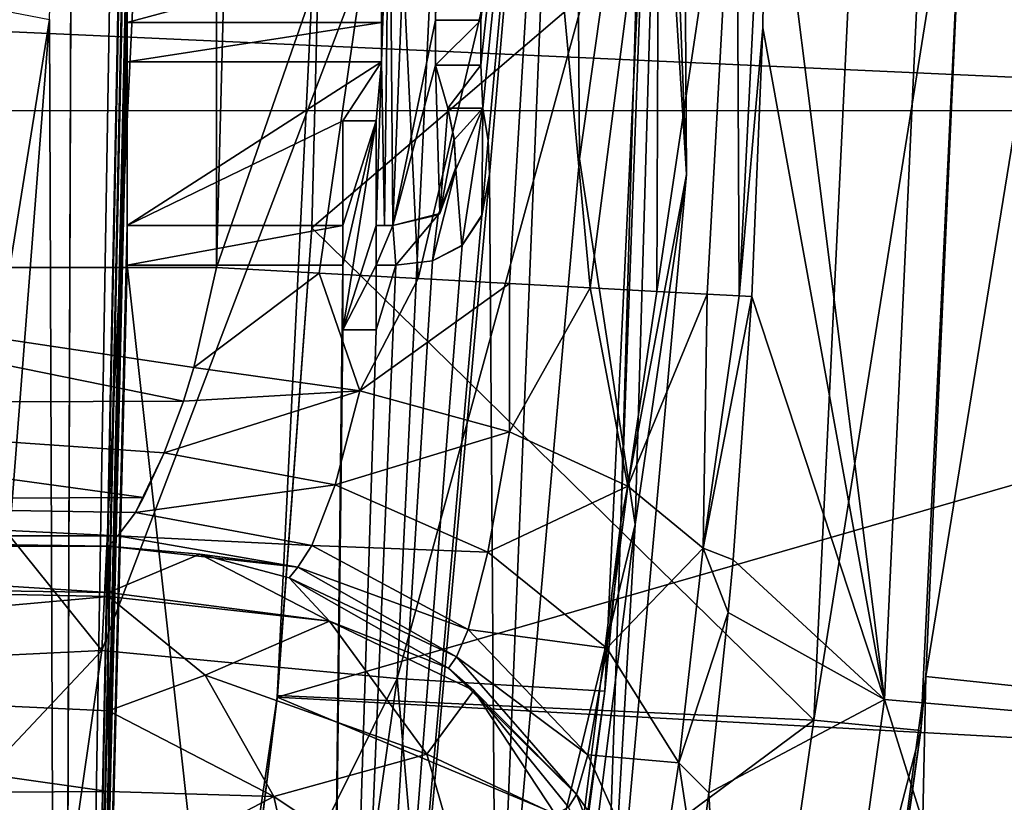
# Model space of a CAD drawing. Header units: millimetres. Extents: x -65 to 65, y -68 to 87.
# Tile 133 of 196: x 17.23 to 19.07, y 2.06 to 3.51. Entities that reach past the tile are written whole.
import ezdxf

# ---------------------------------------------------------------- set-up
doc = ezdxf.new("R2010")
doc.units = ezdxf.units.MM
doc.header["$LTSCALE"] = 65.185185
for name, color, linetype in [('117', 7, 'CONTINUOUS'), ('124', 7, 'CONTINUOUS'), ('125', 7, 'CONTINUOUS'), ('136', 7, 'CONTINUOUS'), ('169', 7, 'CONTINUOUS'), ('188', 7, 'CONTINUOUS'), ('214', 7, 'CONTINUOUS'), ('237', 7, 'CONTINUOUS'), ('239', 7, 'CONTINUOUS'), ('250', 7, 'CONTINUOUS'), ('273', 7, 'CONTINUOUS'), ('274', 7, 'CONTINUOUS'), ('275', 7, 'CONTINUOUS'), ('276', 7, 'CONTINUOUS'), ('277', 7, 'CONTINUOUS'), ('50', 7, 'CONTINUOUS'), ('52', 7, 'CONTINUOUS'), ('523', 7, 'CONTINUOUS'), ('526', 7, 'CONTINUOUS'), ('528', 7, 'CONTINUOUS'), ('529', 7, 'CONTINUOUS'), ('532', 7, 'CONTINUOUS'), ('536', 7, 'CONTINUOUS'), ('537', 7, 'CONTINUOUS'), ('56', 7, 'CONTINUOUS'), ('64', 7, 'CONTINUOUS'), ('65', 7, 'CONTINUOUS'), ('66', 7, 'CONTINUOUS'), ('67', 7, 'CONTINUOUS'), ('68', 7, 'CONTINUOUS'), ('69', 7, 'CONTINUOUS'), ('70', 7, 'CONTINUOUS'), ('71', 7, 'CONTINUOUS'), ('72', 7, 'CONTINUOUS'), ('73', 7, 'CONTINUOUS'), ('74', 7, 'CONTINUOUS'), ('75', 7, 'CONTINUOUS'), ('76', 7, 'CONTINUOUS'), ('77', 7, 'CONTINUOUS'), ('78', 7, 'CONTINUOUS'), ('79', 7, 'CONTINUOUS'), ('80', 7, 'CONTINUOUS'), ('81', 7, 'CONTINUOUS'), ('82', 7, 'CONTINUOUS'), ('83', 7, 'CONTINUOUS'), ('84', 7, 'CONTINUOUS'), ('85', 7, 'CONTINUOUS'), ('86', 7, 'CONTINUOUS')]:
    doc.layers.add(name, color=color, linetype=linetype)

msp = doc.modelspace()

# ---------------------------------------------------------------- linework, layer by layer
at = {"layer": '117', "linetype": 'CONTINUOUS'}
for points in [[(18.4766, 3.2262, 94.307), (18.4654, 5.0054, 94.307), (18.406, 4.3615, 96.6908), (18.4766, 3.2262, 94.307)], [(18.3545, 2.5781, 96.6908), (18.4766, 3.2262, 94.307), (18.406, 4.3615, 96.6908), (18.3545, 2.5781, 96.6908)], [(18.3167, 1.4539, 94.307), (18.4766, 3.2262, 94.307), (18.3545, 2.5781, 96.6908), (18.3167, 1.4539, 94.307)], [(18.1307, 0.8082, 96.6908), (18.3167, 1.4539, 94.307), (18.3545, 2.5781, 96.6908), (18.1307, 0.8082, 96.6908)]]:
    msp.add_3dface(points, dxfattribs=at)
at = {"layer": '124', "linetype": 'CONTINUOUS'}
for points in [[(18.4069, 4, 96.7167), (18.3545, 2.5781, 96.6908), (18.406, 4.3615, 96.6908), (18.4069, 4, 96.7167)], [(18.4069, 4, 96.7167), (18.3248, 2.2637, 96.7167), (18.3545, 2.5781, 96.6908), (18.4069, 4, 96.7167)], [(18.3248, 2.2637, 96.7167), (18.1307, 0.8082, 96.6908), (18.3545, 2.5781, 96.6908), (18.3248, 2.2637, 96.7167)], [(18.3248, 2.2637, 96.7167), (18.0859, 0.5773, 96.7167), (18.1307, 0.8082, 96.6908), (18.3248, 2.2637, 96.7167)]]:
    msp.add_3dface(points, dxfattribs=at)
at = {"layer": '125', "linetype": 'CONTINUOUS'}
for points in [[(18.2777, 3.2555, 94.1), (18.2648, 5.014, 94.1), (18.4332, 4.3601, 94.1611), (18.2777, 3.2555, 94.1)], [(18.4654, 5.0054, 94.307), (18.4766, 3.2262, 94.307), (18.4332, 4.3601, 94.1611), (18.4654, 5.0054, 94.307)], [(18.2777, 3.2555, 94.1), (18.4332, 4.3601, 94.1611), (18.3815, 2.574, 94.1611), (18.2777, 3.2555, 94.1)], [(18.4332, 4.3601, 94.1611), (18.4766, 3.2262, 94.307), (18.3815, 2.574, 94.1611), (18.4332, 4.3601, 94.1611)], [(18.1218, 1.5037, 94.1), (18.2777, 3.2555, 94.1), (18.3815, 2.574, 94.1611), (18.1218, 1.5037, 94.1)], [(18.4766, 3.2262, 94.307), (18.3167, 1.4539, 94.307), (18.3815, 2.574, 94.1611), (18.4766, 3.2262, 94.307)], [(18.1218, 1.5037, 94.1), (18.3815, 2.574, 94.1611), (18.1572, 0.8013, 94.1611), (18.1218, 1.5037, 94.1)], [(18.3815, 2.574, 94.1611), (18.3167, 1.4539, 94.307), (18.1572, 0.8013, 94.1611), (18.3815, 2.574, 94.1611)]]:
    msp.add_3dface(points, dxfattribs=at)
at = {"layer": '136', "linetype": 'CONTINUOUS'}
for points in [[(17.2897, 3.5152, 94.1), (17.0191, 1.8343, 94.0427), (17.1502, 3.5415, 94.0427), (17.2897, 3.5152, 94.1)], [(17.2897, 3.5152, 94.1), (17.1551, 1.7933, 94.1), (17.0191, 1.8343, 94.0427), (17.2897, 3.5152, 94.1)]]:
    msp.add_3dface(points, dxfattribs=at)
at = {"layer": '169', "linetype": 'CONTINUOUS'}
for points in [[(20.4134, 5.2174, 120.9), (-20.4141, 5.2057, 120.9), (20.4395, 3.3456, 120.9), (20.4134, 5.2174, 120.9)], [(-20.4141, 5.2057, 120.9), (-20.4391, 3.3341, 120.9), (20.4395, 3.3456, 120.9), (-20.4141, 5.2057, 120.9)], [(20.4395, 3.3456, 120.9), (-20.4391, 3.3341, 120.9), (20.2934, 1.4762, 120.9), (20.4395, 3.3456, 120.9)], [(-20.4391, 3.3341, 120.9), (-20.2921, 1.4653, 120.9), (20.2934, 1.4762, 120.9), (-20.4391, 3.3341, 120.9)]]:
    msp.add_3dface(points, dxfattribs=at)
at = {"layer": '188', "linetype": 'CONTINUOUS'}
for points in [[(18.6256, 4, 115.9262), (18.8462, 2.2483, 104.4), (18.6189, 3.4993, 115.9262), (18.6256, 4, 115.9262)], [(18.6256, 4, 115.9262), (18.9274, 4, 104.4), (18.8462, 2.2483, 104.4), (18.6256, 4, 115.9262)], [(18.6189, 3.4993, 115.9262), (18.8462, 2.2483, 104.4), (18.5987, 2.999, 115.9262), (18.6189, 3.4993, 115.9262)], [(18.5987, 2.999, 115.9262), (18.8462, 2.2483, 104.4), (18.5638, 2.5084, 115.9998), (18.5987, 2.999, 115.9262)], [(18.5638, 2.5084, 115.9998), (18.8462, 2.2483, 104.4), (18.5548, 2.4102, 116.0336), (18.5638, 2.5084, 115.9998)], [(18.5548, 2.4102, 116.0336), (18.8462, 2.2483, 104.4), (18.5184, 2.0746, 116.2075), (18.5548, 2.4102, 116.0336)], [(18.8462, 2.2483, 104.4), (18.6032, 0.5116, 104.4), (18.5184, 2.0746, 116.2075), (18.8462, 2.2483, 104.4)], [(18.5184, 2.0746, 116.2075), (18.6032, 0.5116, 104.4), (18.4965, 1.9053, 116.3404), (18.5184, 2.0746, 116.2075)]]:
    msp.add_3dface(points, dxfattribs=at)
at = {"layer": '214', "linetype": 'CONTINUOUS'}
for points in [[(18.8462, 2.2483, 104.4), (18.9274, 4, 104.4), (19.6875, 2.1757, 99.0687), (18.8462, 2.2483, 104.4)], [(18.9274, 4, 104.4), (19.7718, 4, 99.0687), (19.6875, 2.1757, 99.0687), (18.9274, 4, 104.4)], [(18.6032, 0.5116, 104.4), (18.8462, 2.2483, 104.4), (19.4352, 0.367, 99.0687), (18.6032, 0.5116, 104.4)], [(19.4352, 0.367, 99.0687), (18.8462, 2.2483, 104.4), (19.6875, 2.1757, 99.0687), (19.4352, 0.367, 99.0687)]]:
    msp.add_3dface(points, dxfattribs=at)
at = {"layer": '237', "linetype": 'CONTINUOUS'}
for points in [[(17.6005, 3.0527, 116.9), (16.3136, 3.0527, 116.9), (17.6005, 4.9473, 116.9), (17.6005, 3.0527, 116.9)], [(17.6005, 4.9473, 116.9), (16.3136, 3.0527, 116.9), (16.3136, 4.9473, 116.9), (17.6005, 4.9473, 116.9)], [(17.6259, 4, 116.9), (17.6005, 3.0527, 116.9), (17.6005, 4.9473, 116.9), (17.6259, 4, 116.9)]]:
    msp.add_3dface(points, dxfattribs=at)
at = {"layer": '239', "linetype": 'CONTINUOUS'}
for points in [[(16.0318, 2.5433, 117.6589), (16.0387, 2.553, 117.3826), (17.3997, 2.5337, 117.9349), (16.0318, 2.5433, 117.6589)], [(17.3997, 2.5337, 117.9349), (16.0387, 2.553, 117.3826), (17.4171, 2.553, 117.3826), (17.3997, 2.5337, 117.9349)], [(16.0248, 2.5337, 117.9349), (16.0318, 2.5433, 117.6589), (17.3997, 2.5337, 117.9349), (16.0248, 2.5337, 117.9349)]]:
    msp.add_3dface(points, dxfattribs=at)
at = {"layer": '250', "linetype": 'CONTINUOUS'}
for points in [[(16.1926, 2.7993, 116.969), (16.3136, 3.0527, 116.9), (17.5391, 2.8037, 116.9664), (16.1926, 2.7993, 116.969)], [(16.3136, 3.0527, 116.9), (17.6005, 3.0527, 116.9), (17.5586, 2.8664, 116.936), (16.3136, 3.0527, 116.9)], [(17.5391, 2.8037, 116.9664), (16.3136, 3.0527, 116.9), (17.5586, 2.8664, 116.936), (17.5391, 2.8037, 116.9664)], [(16.0839, 2.6185, 117.152), (16.1926, 2.7993, 116.969), (17.4649, 2.6245, 117.1418), (16.0839, 2.6185, 117.152)], [(17.5031, 2.7076, 117.0382), (16.1926, 2.7993, 116.969), (17.5391, 2.8037, 116.9664), (17.5031, 2.7076, 117.0382)], [(17.4649, 2.6245, 117.1418), (16.1926, 2.7993, 116.969), (17.5031, 2.7076, 117.0382), (17.4649, 2.6245, 117.1418)], [(17.4171, 2.553, 117.3826), (16.0387, 2.553, 117.3826), (16.0839, 2.6185, 117.152), (17.4171, 2.553, 117.3826)], [(17.4498, 2.5965, 117.1952), (16.0839, 2.6185, 117.152), (17.4649, 2.6245, 117.1418), (17.4498, 2.5965, 117.1952)], [(17.4171, 2.553, 117.3826), (16.0839, 2.6185, 117.152), (17.4498, 2.5965, 117.1952), (17.4171, 2.553, 117.3826)]]:
    msp.add_3dface(points, dxfattribs=at)
at = {"layer": '273', "linetype": 'CONTINUOUS'}
for points in [[(15.9762, 2.4693, 118.2548), (16.0248, 2.5337, 117.9349), (17.3997, 2.4474, 118.3078), (15.9762, 2.4693, 118.2548)], [(16.0248, 2.5337, 117.9349), (17.3997, 2.5337, 117.9349), (17.3997, 2.4474, 118.3078), (16.0248, 2.5337, 117.9349)], [(15.8324, 2.2997, 118.5435), (15.9762, 2.4693, 118.2548), (17.3997, 2.4404, 118.3231), (15.8324, 2.2997, 118.5435)], [(17.3997, 2.4404, 118.3231), (15.9762, 2.4693, 118.2548), (17.3997, 2.4474, 118.3078), (17.3997, 2.4404, 118.3231)], [(17.3997, 2.2274, 118.6208), (15.8324, 2.2997, 118.5435), (17.3997, 2.4404, 118.3231), (17.3997, 2.2274, 118.6208)], [(15.5833, 2.0657, 118.7472), (15.8324, 2.2997, 118.5435), (17.3997, 2.0768, 118.7401), (15.5833, 2.0657, 118.7472)], [(17.3997, 2.0768, 118.7401), (15.8324, 2.2997, 118.5435), (17.3997, 2.2274, 118.6208), (17.3997, 2.0768, 118.7401)], [(17.3997, 1.9059, 118.8284), (15.5833, 2.0657, 118.7472), (17.3997, 2.0768, 118.7401), (17.3997, 1.9059, 118.8284)], [(15.2381, 1.8284, 118.8558), (15.5833, 2.0657, 118.7472), (17.3997, 1.9059, 118.8284), (15.2381, 1.8284, 118.8558)]]:
    msp.add_3dface(points, dxfattribs=at)
at = {"layer": '274', "linetype": 'CONTINUOUS'}
for points in [[(17.3997, 2.4474, 118.3078), (17.3997, 2.5337, 117.9349), (17.5698, 2.519, 117.9387), (17.3997, 2.4474, 118.3078)], [(17.3997, 2.4474, 118.3078), (17.5698, 2.519, 117.9387), (17.8112, 2.394, 118.2027), (17.3997, 2.4474, 118.3078)], [(17.5698, 2.519, 117.9387), (17.7363, 2.475, 117.9437), (17.8112, 2.394, 118.2027), (17.5698, 2.519, 117.9387)], [(17.7363, 2.475, 117.9437), (18.0334, 2.3065, 117.9469), (17.8112, 2.394, 118.2027), (17.7363, 2.475, 117.9437)], [(17.3997, 2.4404, 118.3231), (17.3997, 2.4474, 118.3078), (17.8112, 2.394, 118.2027), (17.3997, 2.4404, 118.3231)], [(17.3997, 2.2274, 118.6208), (17.3997, 2.4404, 118.3231), (17.5797, 2.2934, 118.5256), (17.3997, 2.2274, 118.6208)], [(17.3997, 2.4404, 118.3231), (17.8112, 2.394, 118.2027), (17.5797, 2.2934, 118.5256), (17.3997, 2.4404, 118.3231)], [(17.8112, 2.394, 118.2027), (17.9929, 2.1464, 118.423), (17.5797, 2.2934, 118.5256), (17.8112, 2.394, 118.2027)], [(18.0334, 2.3065, 117.9469), (18.0806, 2.2652, 117.9466), (17.8112, 2.394, 118.2027), (18.0334, 2.3065, 117.9469)], [(17.8112, 2.394, 118.2027), (18.0806, 2.2652, 117.9466), (17.9929, 2.1464, 118.423), (17.8112, 2.394, 118.2027)], [(17.3997, 2.2274, 118.6208), (17.5797, 2.2934, 118.5256), (17.7075, 2.0673, 118.6881), (17.3997, 2.2274, 118.6208)], [(17.5797, 2.2934, 118.5256), (17.9929, 2.1464, 118.423), (17.7075, 2.0673, 118.6881), (17.5797, 2.2934, 118.5256)], [(18.0806, 2.2652, 117.9466), (18.2326, 2.034, 118.1379), (17.9929, 2.1464, 118.423), (18.0806, 2.2652, 117.9466)], [(18.0806, 2.2652, 117.9466), (18.2567, 2.0478, 117.9447), (18.2326, 2.034, 118.1379), (18.0806, 2.2652, 117.9466)], [(17.3997, 2.0768, 118.7401), (17.3997, 2.2274, 118.6208), (17.7075, 2.0673, 118.6881), (17.3997, 2.0768, 118.7401)], [(17.9929, 2.1464, 118.423), (18.0892, 1.8114, 118.5692), (17.7075, 2.0673, 118.6881), (17.9929, 2.1464, 118.423)], [(17.9929, 2.1464, 118.423), (18.2326, 2.034, 118.1379), (18.0892, 1.8114, 118.5692), (17.9929, 2.1464, 118.423)], [(17.3997, 1.9059, 118.8284), (17.3997, 2.0768, 118.7401), (17.7075, 2.0673, 118.6881), (17.3997, 1.9059, 118.8284)], [(17.3997, 1.9059, 118.8284), (17.7075, 2.0673, 118.6881), (17.7713, 1.7868, 118.7934), (17.3997, 1.9059, 118.8284)], [(17.7075, 2.0673, 118.6881), (18.0892, 1.8114, 118.5692), (17.7713, 1.7868, 118.7934), (17.7075, 2.0673, 118.6881)]]:
    msp.add_3dface(points, dxfattribs=at)
at = {"layer": '275', "linetype": 'CONTINUOUS'}
for points in [[(17.3997, 2.5337, 117.9349), (17.4171, 2.553, 117.3826), (17.7521, 2.4948, 117.391), (17.3997, 2.5337, 117.9349)], [(17.5698, 2.519, 117.9387), (17.3997, 2.5337, 117.9349), (17.7521, 2.4948, 117.391), (17.5698, 2.519, 117.9387)], [(17.7363, 2.475, 117.9437), (17.5698, 2.519, 117.9387), (17.7521, 2.4948, 117.391), (17.7363, 2.475, 117.9437)], [(18.0484, 2.3277, 117.3945), (17.7363, 2.475, 117.9437), (17.7521, 2.4948, 117.391), (18.0484, 2.3277, 117.3945)], [(18.0334, 2.3065, 117.9469), (17.7363, 2.475, 117.9437), (18.0484, 2.3277, 117.3945), (18.0334, 2.3065, 117.9469)], [(18.2717, 2.071, 117.3925), (18.0334, 2.3065, 117.9469), (18.0484, 2.3277, 117.3945), (18.2717, 2.071, 117.3925)], [(18.0806, 2.2652, 117.9466), (18.0334, 2.3065, 117.9469), (18.2717, 2.071, 117.3925), (18.0806, 2.2652, 117.9466)], [(18.2567, 2.0478, 117.9447), (18.0806, 2.2652, 117.9466), (18.2717, 2.071, 117.3925), (18.2567, 2.0478, 117.9447)], [(18.396, 1.7544, 117.3853), (18.2567, 2.0478, 117.9447), (18.2717, 2.071, 117.3925), (18.396, 1.7544, 117.3853)]]:
    msp.add_3dface(points, dxfattribs=at)
at = {"layer": '276', "linetype": 'CONTINUOUS'}
for points in [[(17.5586, 2.8664, 116.936), (17.6005, 3.0527, 116.9), (17.7921, 3.0424, 116.8814), (17.5586, 2.8664, 116.936)], [(17.5586, 2.8664, 116.936), (17.7921, 3.0424, 116.8814), (17.8682, 2.8233, 116.9), (17.5586, 2.8664, 116.936)], [(17.7921, 3.0424, 116.8814), (17.9765, 3.0324, 116.8264), (17.8682, 2.8233, 116.9), (17.7921, 3.0424, 116.8814)], [(17.9765, 3.0324, 116.8264), (18.1471, 3.0233, 116.7369), (17.8682, 2.8233, 116.9), (17.9765, 3.0324, 116.8264)], [(17.8682, 2.8233, 116.9), (18.1471, 3.0233, 116.7369), (18.147, 2.747, 116.776), (17.8682, 2.8233, 116.9)], [(18.1471, 3.0233, 116.7369), (18.2972, 3.0152, 116.6163), (18.147, 2.747, 116.776), (18.1471, 3.0233, 116.7369)], [(18.147, 2.747, 116.776), (18.2972, 3.0152, 116.6163), (18.3675, 2.6459, 116.5759), (18.147, 2.747, 116.776)], [(18.2972, 3.0152, 116.6163), (18.4215, 3.0085, 116.4691), (18.3675, 2.6459, 116.5759), (18.2972, 3.0152, 116.6163)], [(18.4215, 3.0085, 116.4691), (18.5153, 3.0034, 116.3007), (18.3675, 2.6459, 116.5759), (18.4215, 3.0085, 116.4691)], [(18.3675, 2.6459, 116.5759), (18.5153, 3.0034, 116.3007), (18.5082, 2.5301, 116.3196), (18.3675, 2.6459, 116.5759)], [(18.5153, 3.0034, 116.3007), (18.5751, 3.0002, 116.1175), (18.5082, 2.5301, 116.3196), (18.5153, 3.0034, 116.3007)], [(18.5751, 3.0002, 116.1175), (18.5987, 2.999, 115.9262), (18.5082, 2.5301, 116.3196), (18.5751, 3.0002, 116.1175)], [(18.5987, 2.999, 115.9262), (18.5638, 2.5084, 115.9998), (18.5082, 2.5301, 116.3196), (18.5987, 2.999, 115.9262)], [(17.5391, 2.8037, 116.9664), (17.5586, 2.8664, 116.936), (17.8682, 2.8233, 116.9), (17.5391, 2.8037, 116.9664)], [(17.5031, 2.7076, 117.0382), (17.5391, 2.8037, 116.9664), (17.8682, 2.8233, 116.9), (17.5031, 2.7076, 117.0382)], [(17.5031, 2.7076, 117.0382), (17.8682, 2.8233, 116.9), (17.8218, 2.6483, 117.022), (17.5031, 2.7076, 117.0382)], [(17.8682, 2.8233, 116.9), (18.147, 2.747, 116.776), (17.8218, 2.6483, 117.022), (17.8682, 2.8233, 116.9)], [(17.8218, 2.6483, 117.022), (18.147, 2.747, 116.776), (18.1068, 2.5225, 116.9314), (17.8218, 2.6483, 117.022)], [(18.147, 2.747, 116.776), (18.3675, 2.6459, 116.5759), (18.1068, 2.5225, 116.9314), (18.147, 2.747, 116.776)], [(17.4498, 2.5965, 117.1952), (17.4649, 2.6245, 117.1418), (17.5031, 2.7076, 117.0382), (17.4498, 2.5965, 117.1952)], [(17.4498, 2.5965, 117.1952), (17.5031, 2.7076, 117.0382), (17.8218, 2.6483, 117.022), (17.4498, 2.5965, 117.1952)], [(17.4498, 2.5965, 117.1952), (17.8218, 2.6483, 117.022), (17.7784, 2.5354, 117.195), (17.4498, 2.5965, 117.1952)], [(17.8218, 2.6483, 117.022), (18.1068, 2.5225, 116.9314), (17.7784, 2.5354, 117.195), (17.8218, 2.6483, 117.022)], [(18.1068, 2.5225, 116.9314), (18.3675, 2.6459, 116.5759), (18.3283, 2.3436, 116.7759), (18.1068, 2.5225, 116.9314)], [(18.3675, 2.6459, 116.5759), (18.5082, 2.5301, 116.3196), (18.3283, 2.3436, 116.7759), (18.3675, 2.6459, 116.5759)], [(17.4171, 2.553, 117.3826), (17.4498, 2.5965, 117.1952), (17.7784, 2.5354, 117.195), (17.4171, 2.553, 117.3826)], [(17.7521, 2.4948, 117.391), (17.4171, 2.553, 117.3826), (17.7784, 2.5354, 117.195), (17.7521, 2.4948, 117.391)], [(17.7521, 2.4948, 117.391), (17.7784, 2.5354, 117.195), (18.0702, 2.3789, 117.1496), (17.7521, 2.4948, 117.391)], [(17.7784, 2.5354, 117.195), (18.1068, 2.5225, 116.9314), (18.0702, 2.3789, 117.1496), (17.7784, 2.5354, 117.195)], [(18.1068, 2.5225, 116.9314), (18.3283, 2.3436, 116.7759), (18.0702, 2.3789, 117.1496), (18.1068, 2.5225, 116.9314)], [(18.3283, 2.3436, 116.7759), (18.5082, 2.5301, 116.3196), (18.4629, 2.1304, 116.5717), (18.3283, 2.3436, 116.7759)], [(18.5082, 2.5301, 116.3196), (18.5548, 2.4102, 116.0336), (18.4629, 2.1304, 116.5717), (18.5082, 2.5301, 116.3196)], [(18.5638, 2.5084, 115.9998), (18.5548, 2.4102, 116.0336), (18.5082, 2.5301, 116.3196), (18.5638, 2.5084, 115.9998)], [(18.0484, 2.3277, 117.3945), (17.7521, 2.4948, 117.391), (18.0702, 2.3789, 117.1496), (18.0484, 2.3277, 117.3945)], [(18.5548, 2.4102, 116.0336), (18.5184, 2.0746, 116.2075), (18.4629, 2.1304, 116.5717), (18.5548, 2.4102, 116.0336)], [(18.0484, 2.3277, 117.3945), (18.0702, 2.3789, 117.1496), (18.2928, 2.145, 117.0632), (18.0484, 2.3277, 117.3945)], [(18.0702, 2.3789, 117.1496), (18.3283, 2.3436, 116.7759), (18.2928, 2.145, 117.0632), (18.0702, 2.3789, 117.1496)], [(18.3283, 2.3436, 116.7759), (18.4629, 2.1304, 116.5717), (18.2928, 2.145, 117.0632), (18.3283, 2.3436, 116.7759)], [(18.2717, 2.071, 117.3925), (18.0484, 2.3277, 117.3945), (18.2928, 2.145, 117.0632), (18.2717, 2.071, 117.3925)], [(18.2717, 2.071, 117.3925), (18.2928, 2.145, 117.0632), (18.4212, 1.8597, 116.9456), (18.2717, 2.071, 117.3925)], [(18.2928, 2.145, 117.0632), (18.4629, 2.1304, 116.5717), (18.4212, 1.8597, 116.9456), (18.2928, 2.145, 117.0632)], [(18.4629, 2.1304, 116.5717), (18.4965, 1.9053, 116.3404), (18.4212, 1.8597, 116.9456), (18.4629, 2.1304, 116.5717)], [(18.5184, 2.0746, 116.2075), (18.4965, 1.9053, 116.3404), (18.4629, 2.1304, 116.5717), (18.5184, 2.0746, 116.2075)], [(18.396, 1.7544, 117.3853), (18.2717, 2.071, 117.3925), (18.4212, 1.8597, 116.9456), (18.396, 1.7544, 117.3853)]]:
    msp.add_3dface(points, dxfattribs=at)
at = {"layer": '277', "linetype": 'CONTINUOUS'}
for points in [[(17.6005, 3.0527, 116.9), (17.6259, 4, 116.9), (17.93, 4, 116.8527), (17.6005, 3.0527, 116.9)], [(17.7921, 3.0424, 116.8814), (17.6005, 3.0527, 116.9), (17.93, 4, 116.8527), (17.7921, 3.0424, 116.8814)], [(17.9765, 3.0324, 116.8264), (17.7921, 3.0424, 116.8814), (17.93, 4, 116.8527), (17.9765, 3.0324, 116.8264)], [(17.9765, 3.0324, 116.8264), (17.93, 4, 116.8527), (18.2052, 4, 116.7151), (17.9765, 3.0324, 116.8264)], [(18.1471, 3.0233, 116.7369), (17.9765, 3.0324, 116.8264), (18.2052, 4, 116.7151), (18.1471, 3.0233, 116.7369)], [(18.2972, 3.0152, 116.6163), (18.1471, 3.0233, 116.7369), (18.2052, 4, 116.7151), (18.2972, 3.0152, 116.6163)], [(18.2972, 3.0152, 116.6163), (18.2052, 4, 116.7151), (18.4256, 4, 116.5004), (18.2972, 3.0152, 116.6163)], [(18.4215, 3.0085, 116.4691), (18.2972, 3.0152, 116.6163), (18.4256, 4, 116.5004), (18.4215, 3.0085, 116.4691)], [(18.5153, 3.0034, 116.3007), (18.4215, 3.0085, 116.4691), (18.5703, 4, 116.2289), (18.5153, 3.0034, 116.3007)], [(18.4215, 3.0085, 116.4691), (18.4256, 4, 116.5004), (18.5703, 4, 116.2289), (18.4215, 3.0085, 116.4691)], [(18.5751, 3.0002, 116.1175), (18.5153, 3.0034, 116.3007), (18.5703, 4, 116.2289), (18.5751, 3.0002, 116.1175)], [(18.6256, 4, 115.9262), (18.5751, 3.0002, 116.1175), (18.5703, 4, 116.2289), (18.6256, 4, 115.9262)], [(18.6256, 4, 115.9262), (18.6189, 3.4993, 115.9262), (18.5751, 3.0002, 116.1175), (18.6256, 4, 115.9262)], [(18.6189, 3.4993, 115.9262), (18.5987, 2.999, 115.9262), (18.5751, 3.0002, 116.1175), (18.6189, 3.4993, 115.9262)]]:
    msp.add_3dface(points, dxfattribs=at)
at = {"layer": '50', "linetype": 'CONTINUOUS'}
for points in [[(16.7546, 4, 101.9856), (16.7331, 3.1514, 101.9856), (17.4664, 4, 100.2845), (16.7546, 4, 101.9856)], [(17.4664, 4, 100.2845), (16.7331, 3.1514, 101.9856), (17.3873, 2.3397, 100.2845), (17.4664, 4, 100.2845)], [(17.9377, 2.2872, 98.5214), (18.0193, 4, 98.5214), (17.3873, 2.3397, 100.2845), (17.9377, 2.2872, 98.5214)], [(18.0193, 4, 98.5214), (17.4664, 4, 100.2845), (17.3873, 2.3397, 100.2845), (18.0193, 4, 98.5214)], [(18.0193, 4, 98.5214), (17.9377, 2.2872, 98.5214), (18.4069, 4, 96.7167), (18.0193, 4, 98.5214)], [(18.4069, 4, 96.7167), (17.9377, 2.2872, 98.5214), (18.3248, 2.2637, 96.7167), (18.4069, 4, 96.7167)], [(16.7331, 3.1514, 101.9856), (16.6687, 2.305, 101.9856), (17.3873, 2.3397, 100.2845), (16.7331, 3.1514, 101.9856)], [(16.6687, 2.305, 101.9856), (16.5614, 1.4629, 101.9856), (17.3873, 2.3397, 100.2845), (16.6687, 2.305, 101.9856)], [(17.3873, 2.3397, 100.2845), (16.5614, 1.4629, 101.9856), (17.1507, 0.6945, 100.2845), (17.3873, 2.3397, 100.2845)], [(17.9377, 2.2872, 98.5214), (17.3873, 2.3397, 100.2845), (17.1507, 0.6945, 100.2845), (17.9377, 2.2872, 98.5214)], [(17.6937, 0.5898, 98.5214), (17.9377, 2.2872, 98.5214), (17.1507, 0.6945, 100.2845), (17.6937, 0.5898, 98.5214)], [(17.9377, 2.2872, 98.5214), (17.6937, 0.5898, 98.5214), (18.0859, 0.5773, 96.7167), (17.9377, 2.2872, 98.5214)], [(18.3248, 2.2637, 96.7167), (17.9377, 2.2872, 98.5214), (18.0859, 0.5773, 96.7167), (18.3248, 2.2637, 96.7167)]]:
    msp.add_3dface(points, dxfattribs=at)
at = {"layer": '52', "linetype": 'CONTINUOUS'}
for points in [[(18.009, 3.5139, 94.1), (18.083, 6.7633, 94.1), (18.0934, 3.5139, 94.1), (18.009, 3.5139, 94.1)], [(18.083, 6.7633, 94.1), (18.009, 3.5139, 94.1), (18.0093, 5.1357, 94.1), (18.083, 6.7633, 94.1)], [(18.083, 6.7633, 94.1), (18.2648, 5.014, 94.1), (18.0934, 3.5139, 94.1), (18.083, 6.7633, 94.1)], [(17.31, -1.9154, 94.1), (17.2897, 3.5152, 94.1), (17.3347, 5.1982, 94.1), (17.31, -1.9154, 94.1)], [(17.3347, 5.1357, 94.1), (17.31, -1.9154, 94.1), (17.3347, 5.1982, 94.1), (17.3347, 5.1357, 94.1)], [(17.4212, 4.7345, 94.1), (17.31, -1.9154, 94.1), (17.3347, 5.1357, 94.1), (17.4212, 4.7345, 94.1)], [(17.9295, 3.1312, 94.1), (17.9231, 3.8967, 94.1), (18.0093, 5.1357, 94.1), (17.9295, 3.1312, 94.1)], [(18.009, 3.5139, 94.1), (17.9295, 3.1312, 94.1), (18.0093, 5.1357, 94.1), (18.009, 3.5139, 94.1)], [(18.2648, 5.014, 94.1), (18.097, 3.3497, 94.1), (18.0934, 3.4296, 94.1), (18.2648, 5.014, 94.1)], [(18.2648, 5.014, 94.1), (18.0934, 3.4296, 94.1), (18.0934, 3.5139, 94.1), (18.2648, 5.014, 94.1)], [(18.097, 3.3497, 94.1), (18.2648, 5.014, 94.1), (18.107, 3.2891, 94.1), (18.097, 3.3497, 94.1)], [(18.107, 3.2891, 94.1), (18.2648, 5.014, 94.1), (18.1095, 3.2264, 94.1), (18.107, 3.2891, 94.1)], [(18.2648, 5.014, 94.1), (18.1218, 1.5037, 94.1), (18.1095, 3.2264, 94.1), (18.2648, 5.014, 94.1)], [(18.2777, 3.2555, 94.1), (18.1218, 1.5037, 94.1), (18.2648, 5.014, 94.1), (18.2777, 3.2555, 94.1)], [(17.4345, 4.4149, 94.1), (17.31, -1.9154, 94.1), (17.4212, 4.7345, 94.1), (17.4345, 4.4149, 94.1)], [(17.4345, 4.3413, 94.1), (17.31, -1.9154, 94.1), (17.4345, 4.4149, 94.1), (17.4345, 4.3413, 94.1)], [(17.4345, 4.0627, 94.1), (17.31, -1.9154, 94.1), (17.4345, 4.3413, 94.1), (17.4345, 4.0627, 94.1)], [(17.4345, 3.9891, 94.1), (17.31, -1.9154, 94.1), (17.4345, 4.0627, 94.1), (17.4345, 3.9891, 94.1)], [(17.4345, 3.7105, 94.1), (17.31, -1.9154, 94.1), (17.4345, 3.9891, 94.1), (17.4345, 3.7105, 94.1)], [(17.914, 3.1312, 94.1), (17.9085, 3.4359, 94.1), (17.9231, 3.8967, 94.1), (17.914, 3.1312, 94.1)], [(17.9085, 3.4359, 94.1), (17.9085, 3.5092, 94.1), (17.9231, 3.8967, 94.1), (17.9085, 3.4359, 94.1)], [(17.9085, 3.5092, 94.1), (17.9085, 3.6372, 94.1), (17.9231, 3.8967, 94.1), (17.9085, 3.5092, 94.1)], [(17.9295, 3.1312, 94.1), (17.914, 3.1312, 94.1), (17.9231, 3.8967, 94.1), (17.9295, 3.1312, 94.1)], [(17.4345, 3.6372, 94.1), (17.31, -1.9154, 94.1), (17.4345, 3.7105, 94.1), (17.4345, 3.6372, 94.1)], [(17.4345, 3.5092, 94.1), (17.31, -1.9154, 94.1), (17.4345, 3.6372, 94.1), (17.4345, 3.5092, 94.1)], [(17.9085, 3.5092, 94.1), (17.4345, 3.5092, 94.1), (17.9085, 3.6372, 94.1), (17.9085, 3.5092, 94.1)], [(17.9085, 3.6372, 94.1), (17.4345, 3.5092, 94.1), (17.4345, 3.6372, 94.1), (17.9085, 3.6372, 94.1)], [(17.2897, 3.5152, 94.1), (17.31, -1.9154, 94.1), (17.1551, 1.7933, 94.1), (17.2897, 3.5152, 94.1)], [(17.4345, 3.4359, 94.1), (17.31, -1.9154, 94.1), (17.4345, 3.5092, 94.1), (17.4345, 3.4359, 94.1)], [(18.009, 3.4296, 94.1), (17.9295, 3.1312, 94.1), (18.009, 3.5139, 94.1), (18.009, 3.4296, 94.1)], [(17.4345, 3.1312, 94.1), (17.31, -1.9154, 94.1), (17.4345, 3.4359, 94.1), (17.4345, 3.1312, 94.1)], [(17.8361, 3.3263, 94.1), (17.4345, 3.1312, 94.1), (17.9085, 3.4359, 94.1), (17.8361, 3.3263, 94.1)], [(17.9085, 3.4359, 94.1), (17.4345, 3.1312, 94.1), (17.4345, 3.4359, 94.1), (17.9085, 3.4359, 94.1)], [(17.8987, 3.3263, 94.1), (17.8361, 3.3263, 94.1), (17.9085, 3.4359, 94.1), (17.8987, 3.3263, 94.1)], [(17.8987, 3.1312, 94.1), (17.8987, 3.3263, 94.1), (17.9085, 3.4359, 94.1), (17.8987, 3.1312, 94.1)], [(17.914, 3.1312, 94.1), (17.8987, 3.1312, 94.1), (17.9085, 3.4359, 94.1), (17.914, 3.1312, 94.1)], [(18.0168, 3.1537, 94.1), (17.9295, 3.1312, 94.1), (18.009, 3.4296, 94.1), (18.0168, 3.1537, 94.1)], [(18.0317, 3.3497, 94.1), (18.0168, 3.1537, 94.1), (18.009, 3.4296, 94.1), (18.0317, 3.3497, 94.1)], [(18.0934, 3.4296, 94.1), (18.0317, 3.3497, 94.1), (18.009, 3.4296, 94.1), (18.0934, 3.4296, 94.1)], [(18.097, 3.3497, 94.1), (18.0317, 3.3497, 94.1), (18.0934, 3.4296, 94.1), (18.097, 3.3497, 94.1)], [(18.0437, 3.2931, 94.1), (18.0168, 3.1537, 94.1), (18.0317, 3.3497, 94.1), (18.0437, 3.2931, 94.1)], [(17.8361, 3.1312, 94.1), (17.4345, 3.1312, 94.1), (17.8361, 3.3263, 94.1), (17.8361, 3.1312, 94.1)], [(18.0472, 3.24, 94.1), (18.0168, 3.1537, 94.1), (18.0437, 3.2931, 94.1), (18.0472, 3.24, 94.1)], [(18.1218, 1.5037, 94.1), (17.7982, -0.2253, 94.1), (18.1095, 3.2264, 94.1), (18.1218, 1.5037, 94.1)], [(18.1095, 3.2264, 94.1), (17.7982, -0.2253, 94.1), (18.0955, 3.1502, 94.1), (18.1095, 3.2264, 94.1)], [(18.0955, 3.1502, 94.1), (17.7982, -0.2253, 94.1), (18.0586, 3.0943, 94.1), (18.0955, 3.1502, 94.1)], [(17.4345, 3.0573, 94.1), (17.31, -1.9154, 94.1), (17.4345, 3.1312, 94.1), (17.4345, 3.0573, 94.1)], [(18.0586, 3.0943, 94.1), (17.7982, -0.2253, 94.1), (18.0033, 3.0655, 94.1), (18.0586, 3.0943, 94.1)], [(18.0033, 3.0655, 94.1), (17.7982, -0.2253, 94.1), (17.9349, 3.0576, 94.1), (18.0033, 3.0655, 94.1)], [(17.7982, -0.2253, 94.1), (17.31, -1.9154, 94.1), (17.4345, 3.0573, 94.1), (17.7982, -0.2253, 94.1)], [(17.8361, 3.0573, 94.1), (17.7982, -0.2253, 94.1), (17.4345, 3.0573, 94.1), (17.8361, 3.0573, 94.1)], [(17.7982, -0.2253, 94.1), (17.8987, 2.937, 94.1), (17.9349, 3.0576, 94.1), (17.7982, -0.2253, 94.1)], [(17.8361, 2.937, 94.1), (17.7982, -0.2253, 94.1), (17.8361, 3.0573, 94.1), (17.8361, 2.937, 94.1)], [(17.8987, 2.937, 94.1), (17.8987, 3.0576, 94.1), (17.9349, 3.0576, 94.1), (17.8987, 2.937, 94.1)], [(17.8987, 2.937, 94.1), (17.7982, -0.2253, 94.1), (17.8361, 2.937, 94.1), (17.8987, 2.937, 94.1)]]:
    msp.add_3dface(points, dxfattribs=at)
at = {"layer": '523', "linetype": 'CONTINUOUS'}
for points in [[(19.1229, 2.27, 96.1), (18.8857, 0.5434, 96.1), (19.4165, 2.1985, 96.1), (19.1229, 2.27, 96.1)], [(19.4165, 2.1985, 96.1), (18.8857, 0.5434, 96.1), (19.1683, 0.4193, 96.1), (19.4165, 2.1985, 96.1)]]:
    msp.add_3dface(points, dxfattribs=at)
at = {"layer": '526', "linetype": 'CONTINUOUS'}
for points in [[(17.8, 4, 75), (17.7139, 2.2523, 75), (17.8, 4, 88.4), (17.8, 4, 75)], [(17.8, 4, 88.4), (17.7139, 2.2523, 75), (17.7786, 3.1267, 88.4), (17.8, 4, 88.4)], [(17.7786, 3.1267, 88.4), (17.7139, 2.2523, 75), (17.7143, 2.2554, 88.4), (17.7786, 3.1267, 88.4)], [(17.7139, 2.2523, 75), (17.458, 0.5282, 75), (17.6074, 1.3883, 88.4), (17.7139, 2.2523, 75)], [(17.7143, 2.2554, 88.4), (17.7139, 2.2523, 75), (17.6074, 1.3883, 88.4), (17.7143, 2.2554, 88.4)]]:
    msp.add_3dface(points, dxfattribs=at)
at = {"layer": '528', "linetype": 'CONTINUOUS'}
for points in [[(18.9135, 2.1906, 89.4), (19, 4, 89.4), (18.7144, 2.2098, 89.4), (18.9135, 2.1906, 89.4)], [(19, 4, 89.4), (18.8, 4, 89.4), (18.7144, 2.2098, 89.4), (19, 4, 89.4)], [(18.4603, 0.4432, 89.4), (18.9135, 2.1906, 89.4), (18.7144, 2.2098, 89.4), (18.4603, 0.4432, 89.4)], [(18.6567, 0.4052, 89.4), (18.9135, 2.1906, 89.4), (18.4603, 0.4432, 89.4), (18.6567, 0.4052, 89.4)]]:
    msp.add_3dface(points, dxfattribs=at)
at = {"layer": '529', "linetype": 'CONTINUOUS'}
for points in [[(19, 4, 89.4), (18.9135, 2.1906, 89.4), (19, 4, 95.9), (19, 4, 89.4)], [(19, 4, 95.9), (18.9135, 2.1906, 89.4), (18.923, 2.2911, 95.9), (19, 4, 95.9)], [(18.923, 2.2911, 95.9), (18.9135, 2.1906, 89.4), (18.6893, 0.5779, 95.9), (18.923, 2.2911, 95.9)], [(18.9135, 2.1906, 89.4), (18.6567, 0.4052, 89.4), (18.6893, 0.5779, 95.9), (18.9135, 2.1906, 89.4)]]:
    msp.add_3dface(points, dxfattribs=at)
at = {"layer": '532', "linetype": 'CONTINUOUS'}
for points in [[(19.1229, 2.27, 96.1), (19.2, 4, 96.1), (18.923, 2.2911, 95.9), (19.1229, 2.27, 96.1)], [(19.2, 4, 96.1), (19, 4, 95.9), (18.923, 2.2911, 95.9), (19.2, 4, 96.1)], [(18.8857, 0.5434, 96.1), (18.923, 2.2911, 95.9), (18.6893, 0.5779, 95.9), (18.8857, 0.5434, 96.1)], [(18.8857, 0.5434, 96.1), (19.1229, 2.27, 96.1), (18.923, 2.2911, 95.9), (18.8857, 0.5434, 96.1)]]:
    msp.add_3dface(points, dxfattribs=at)
at = {"layer": '536', "linetype": 'CONTINUOUS'}
for points in [[(17.8, 4, 88.4), (17.7786, 3.1267, 88.4), (18.8, 4, 89.4), (17.8, 4, 88.4)], [(18.8, 4, 89.4), (17.7786, 3.1267, 88.4), (18.7144, 2.2098, 89.4), (18.8, 4, 89.4)], [(17.7786, 3.1267, 88.4), (17.7143, 2.2554, 88.4), (18.7144, 2.2098, 89.4), (17.7786, 3.1267, 88.4)], [(17.7143, 2.2554, 88.4), (17.6074, 1.3883, 88.4), (18.7144, 2.2098, 89.4), (17.7143, 2.2554, 88.4)], [(17.6074, 1.3883, 88.4), (18.4603, 0.4432, 89.4), (18.7144, 2.2098, 89.4), (17.6074, 1.3883, 88.4)]]:
    msp.add_3dface(points, dxfattribs=at)
at = {"layer": '537', "linetype": 'CONTINUOUS'}
for points in [[(17.7139, 2.2523, 75), (17.8, 4, 75), (20.4776, 3.0491, 75), (17.7139, 2.2523, 75)], [(17.8, 4, 75), (20.5, 4, 75), (20.4776, 3.0491, 75), (17.8, 4, 75)], [(17.7139, 2.2523, 75), (20.4776, 3.0491, 75), (20.412, 2.1048, 75), (17.7139, 2.2523, 75)], [(17.458, 0.5282, 75), (17.7139, 2.2523, 75), (20.3033, 1.167, 75), (17.458, 0.5282, 75)], [(17.7139, 2.2523, 75), (20.412, 2.1048, 75), (20.3033, 1.167, 75), (17.7139, 2.2523, 75)]]:
    msp.add_3dface(points, dxfattribs=at)
at = {"layer": '56', "linetype": 'CONTINUOUS'}
for points in [[(17.9085, 3.5092, 94.3), (17.9085, 3.4359, 94.3), (17.4345, 3.4359, 94.3), (17.9085, 3.5092, 94.3)], [(17.4345, 3.5092, 94.3), (17.9085, 3.5092, 94.3), (17.4345, 3.4359, 94.3), (17.4345, 3.5092, 94.3)], [(18.009, 3.5139, 94.3), (18.0934, 3.5139, 94.3), (18.009, 3.4296, 94.3), (18.009, 3.5139, 94.3)], [(18.009, 3.4296, 94.3), (18.0934, 3.5139, 94.3), (18.0934, 3.4296, 94.3), (18.009, 3.4296, 94.3)], [(18.0317, 3.3497, 94.3), (18.097, 3.3497, 94.3), (18.044, 3.2906, 94.3), (18.0317, 3.3497, 94.3)], [(18.044, 3.2906, 94.3), (18.097, 3.3497, 94.3), (18.0471, 3.2357, 94.3), (18.044, 3.2906, 94.3)], [(18.097, 3.3497, 94.3), (18.0579, 3.0935, 94.3), (18.0471, 3.2357, 94.3), (18.097, 3.3497, 94.3)], [(18.0951, 3.1491, 94.3), (18.0579, 3.0935, 94.3), (18.097, 3.3497, 94.3), (18.0951, 3.1491, 94.3)], [(18.107, 3.2897, 94.3), (18.0951, 3.1491, 94.3), (18.097, 3.3497, 94.3), (18.107, 3.2897, 94.3)], [(17.8987, 3.3263, 94.3), (17.8987, 3.1312, 94.3), (17.8361, 2.937, 94.3), (17.8987, 3.3263, 94.3)], [(17.8361, 3.3263, 94.3), (17.8987, 3.3263, 94.3), (17.8361, 3.1312, 94.3), (17.8361, 3.3263, 94.3)], [(17.8361, 3.1312, 94.3), (17.8987, 3.3263, 94.3), (17.8361, 3.0573, 94.3), (17.8361, 3.1312, 94.3)], [(17.8361, 3.0573, 94.3), (17.8987, 3.3263, 94.3), (17.8361, 2.937, 94.3), (17.8361, 3.0573, 94.3)], [(18.1095, 3.2264, 94.3), (18.0951, 3.1491, 94.3), (18.107, 3.2897, 94.3), (18.1095, 3.2264, 94.3)], [(18.0579, 3.0935, 94.3), (18.0036, 3.0655, 94.3), (18.0471, 3.2357, 94.3), (18.0579, 3.0935, 94.3)], [(18.0471, 3.2357, 94.3), (18.0036, 3.0655, 94.3), (18.0139, 3.1511, 94.3), (18.0471, 3.2357, 94.3)], [(18.0139, 3.1511, 94.3), (17.9349, 3.0576, 94.3), (17.9295, 3.1312, 94.3), (18.0139, 3.1511, 94.3)], [(18.0036, 3.0655, 94.3), (17.9349, 3.0576, 94.3), (18.0139, 3.1511, 94.3), (18.0036, 3.0655, 94.3)], [(17.4345, 3.1312, 94.3), (17.8361, 3.1312, 94.3), (17.4345, 3.0573, 94.3), (17.4345, 3.1312, 94.3)], [(17.4345, 3.0573, 94.3), (17.8361, 3.1312, 94.3), (17.8361, 3.0573, 94.3), (17.4345, 3.0573, 94.3)], [(17.8987, 3.1312, 94.3), (17.8987, 3.0576, 94.3), (17.8361, 2.937, 94.3), (17.8987, 3.1312, 94.3)], [(17.9349, 3.0576, 94.3), (17.8987, 3.0576, 94.3), (17.9295, 3.1312, 94.3), (17.9349, 3.0576, 94.3)], [(17.9295, 3.1312, 94.3), (17.8987, 3.0576, 94.3), (17.8987, 3.1312, 94.3), (17.9295, 3.1312, 94.3)], [(17.8361, 2.937, 94.3), (17.8987, 3.0576, 94.3), (17.8987, 2.937, 94.3), (17.8361, 2.937, 94.3)]]:
    msp.add_3dface(points, dxfattribs=at)
at = {"layer": '64', "linetype": 'CONTINUOUS'}
for points in [[(17.8987, 3.0576, 94.1), (17.8987, 2.937, 94.1), (17.8987, 2.937, 94.3), (17.8987, 3.0576, 94.1)], [(17.8987, 3.0576, 94.3), (17.8987, 3.0576, 94.1), (17.8987, 2.937, 94.3), (17.8987, 3.0576, 94.3)]]:
    msp.add_3dface(points, dxfattribs=at)
at = {"layer": '65', "linetype": 'CONTINUOUS'}
for points in [[(17.8987, 2.937, 94.1), (17.8361, 2.937, 94.1), (17.8361, 2.937, 94.3), (17.8987, 2.937, 94.1)], [(17.8987, 2.937, 94.1), (17.8361, 2.937, 94.3), (17.8987, 2.937, 94.3), (17.8987, 2.937, 94.1)]]:
    msp.add_3dface(points, dxfattribs=at)
at = {"layer": '66', "linetype": 'CONTINUOUS'}
for points in [[(17.8361, 2.937, 94.1), (17.8361, 3.0573, 94.1), (17.8361, 3.0573, 94.3), (17.8361, 2.937, 94.1)], [(17.8361, 2.937, 94.1), (17.8361, 3.0573, 94.3), (17.8361, 2.937, 94.3), (17.8361, 2.937, 94.1)]]:
    msp.add_3dface(points, dxfattribs=at)
at = {"layer": '67', "linetype": 'CONTINUOUS'}
for points in [[(17.8361, 3.0573, 94.1), (17.4345, 3.0573, 94.1), (17.8361, 3.0573, 94.3), (17.8361, 3.0573, 94.1)], [(17.4345, 3.0573, 94.1), (17.4345, 3.0573, 94.3), (17.8361, 3.0573, 94.3), (17.4345, 3.0573, 94.1)]]:
    msp.add_3dface(points, dxfattribs=at)
at = {"layer": '68', "linetype": 'CONTINUOUS'}
for points in [[(17.4345, 3.0573, 94.1), (17.4345, 3.1312, 94.1), (17.4345, 3.0573, 94.3), (17.4345, 3.0573, 94.1)], [(17.4345, 3.1312, 94.1), (17.4345, 3.1312, 94.3), (17.4345, 3.0573, 94.3), (17.4345, 3.1312, 94.1)]]:
    msp.add_3dface(points, dxfattribs=at)
at = {"layer": '69', "linetype": 'CONTINUOUS'}
for points in [[(17.4345, 3.1312, 94.1), (17.8361, 3.1312, 94.1), (17.4345, 3.1312, 94.3), (17.4345, 3.1312, 94.1)], [(17.8361, 3.1312, 94.1), (17.8361, 3.1312, 94.3), (17.4345, 3.1312, 94.3), (17.8361, 3.1312, 94.1)]]:
    msp.add_3dface(points, dxfattribs=at)
at = {"layer": '70', "linetype": 'CONTINUOUS'}
for points in [[(17.8361, 3.1312, 94.1), (17.8361, 3.3263, 94.1), (17.8361, 3.3263, 94.3), (17.8361, 3.1312, 94.1)], [(17.8361, 3.1312, 94.1), (17.8361, 3.3263, 94.3), (17.8361, 3.1312, 94.3), (17.8361, 3.1312, 94.1)]]:
    msp.add_3dface(points, dxfattribs=at)
at = {"layer": '71', "linetype": 'CONTINUOUS'}
for points in [[(17.8361, 3.3263, 94.1), (17.8987, 3.3263, 94.1), (17.8361, 3.3263, 94.3), (17.8361, 3.3263, 94.1)], [(17.8987, 3.3263, 94.1), (17.8987, 3.3263, 94.3), (17.8361, 3.3263, 94.3), (17.8987, 3.3263, 94.1)]]:
    msp.add_3dface(points, dxfattribs=at)
at = {"layer": '72', "linetype": 'CONTINUOUS'}
for points in [[(17.8987, 3.3263, 94.1), (17.8987, 3.1312, 94.1), (17.8987, 3.1312, 94.3), (17.8987, 3.3263, 94.1)], [(17.8987, 3.3263, 94.1), (17.8987, 3.1312, 94.3), (17.8987, 3.3263, 94.3), (17.8987, 3.3263, 94.1)]]:
    msp.add_3dface(points, dxfattribs=at)
at = {"layer": '73', "linetype": 'CONTINUOUS'}
for points in [[(17.8987, 3.1312, 94.1), (17.914, 3.1312, 94.1), (17.8987, 3.1312, 94.3), (17.8987, 3.1312, 94.1)], [(17.914, 3.1312, 94.1), (17.9295, 3.1312, 94.1), (17.8987, 3.1312, 94.3), (17.914, 3.1312, 94.1)], [(17.9295, 3.1312, 94.1), (17.9295, 3.1312, 94.3), (17.8987, 3.1312, 94.3), (17.9295, 3.1312, 94.1)]]:
    msp.add_3dface(points, dxfattribs=at)
at = {"layer": '74', "linetype": 'CONTINUOUS'}
for points in [[(18.0437, 3.2931, 94.1), (18.0317, 3.3497, 94.1), (18.044, 3.2906, 94.3), (18.0437, 3.2931, 94.1)], [(18.0317, 3.3497, 94.1), (18.0317, 3.3497, 94.3), (18.044, 3.2906, 94.3), (18.0317, 3.3497, 94.1)], [(18.0472, 3.24, 94.1), (18.0437, 3.2931, 94.1), (18.044, 3.2906, 94.3), (18.0472, 3.24, 94.1)], [(18.0472, 3.24, 94.1), (18.044, 3.2906, 94.3), (18.0471, 3.2357, 94.3), (18.0472, 3.24, 94.1)], [(18.0168, 3.1537, 94.1), (18.0471, 3.2357, 94.3), (18.0139, 3.1511, 94.3), (18.0168, 3.1537, 94.1)], [(18.0168, 3.1537, 94.1), (18.0472, 3.24, 94.1), (18.0471, 3.2357, 94.3), (18.0168, 3.1537, 94.1)], [(17.9295, 3.1312, 94.1), (18.0168, 3.1537, 94.1), (17.9295, 3.1312, 94.3), (17.9295, 3.1312, 94.1)], [(18.0168, 3.1537, 94.1), (18.0139, 3.1511, 94.3), (17.9295, 3.1312, 94.3), (18.0168, 3.1537, 94.1)]]:
    msp.add_3dface(points, dxfattribs=at)
at = {"layer": '75', "linetype": 'CONTINUOUS'}
for points in [[(18.0317, 3.3497, 94.1), (18.097, 3.3497, 94.1), (18.0317, 3.3497, 94.3), (18.0317, 3.3497, 94.1)], [(18.097, 3.3497, 94.1), (18.097, 3.3497, 94.3), (18.0317, 3.3497, 94.3), (18.097, 3.3497, 94.1)]]:
    msp.add_3dface(points, dxfattribs=at)
at = {"layer": '76', "linetype": 'CONTINUOUS'}
for points in [[(18.097, 3.3497, 94.1), (18.107, 3.2891, 94.1), (18.097, 3.3497, 94.3), (18.097, 3.3497, 94.1)], [(18.107, 3.2891, 94.1), (18.107, 3.2897, 94.3), (18.097, 3.3497, 94.3), (18.107, 3.2891, 94.1)], [(18.107, 3.2891, 94.1), (18.1095, 3.2264, 94.1), (18.107, 3.2897, 94.3), (18.107, 3.2891, 94.1)], [(18.1095, 3.2264, 94.1), (18.1095, 3.2264, 94.3), (18.107, 3.2897, 94.3), (18.1095, 3.2264, 94.1)]]:
    msp.add_3dface(points, dxfattribs=at)
at = {"layer": '77', "linetype": 'CONTINUOUS'}
for points in [[(18.0955, 3.1502, 94.1), (18.0951, 3.1491, 94.3), (18.1095, 3.2264, 94.3), (18.0955, 3.1502, 94.1)], [(18.1095, 3.2264, 94.1), (18.0955, 3.1502, 94.1), (18.1095, 3.2264, 94.3), (18.1095, 3.2264, 94.1)], [(18.0586, 3.0943, 94.1), (18.0579, 3.0935, 94.3), (18.0951, 3.1491, 94.3), (18.0586, 3.0943, 94.1)], [(18.0955, 3.1502, 94.1), (18.0586, 3.0943, 94.1), (18.0951, 3.1491, 94.3), (18.0955, 3.1502, 94.1)], [(18.0586, 3.0943, 94.1), (18.0033, 3.0655, 94.1), (18.0579, 3.0935, 94.3), (18.0586, 3.0943, 94.1)], [(18.0033, 3.0655, 94.1), (18.0036, 3.0655, 94.3), (18.0579, 3.0935, 94.3), (18.0033, 3.0655, 94.1)], [(18.0033, 3.0655, 94.1), (17.9349, 3.0576, 94.1), (18.0036, 3.0655, 94.3), (18.0033, 3.0655, 94.1)], [(17.9349, 3.0576, 94.1), (17.9349, 3.0576, 94.3), (18.0036, 3.0655, 94.3), (17.9349, 3.0576, 94.1)]]:
    msp.add_3dface(points, dxfattribs=at)
at = {"layer": '78', "linetype": 'CONTINUOUS'}
for points in [[(17.9349, 3.0576, 94.1), (17.8987, 3.0576, 94.1), (17.9349, 3.0576, 94.3), (17.9349, 3.0576, 94.1)], [(17.8987, 3.0576, 94.1), (17.8987, 3.0576, 94.3), (17.9349, 3.0576, 94.3), (17.8987, 3.0576, 94.1)]]:
    msp.add_3dface(points, dxfattribs=at)
at = {"layer": '79', "linetype": 'CONTINUOUS'}
for points in [[(18.0934, 3.5139, 94.1), (18.0934, 3.4296, 94.1), (18.0934, 3.5139, 94.3), (18.0934, 3.5139, 94.1)], [(18.0934, 3.5139, 94.3), (18.0934, 3.4296, 94.1), (18.0934, 3.4296, 94.3), (18.0934, 3.5139, 94.3)]]:
    msp.add_3dface(points, dxfattribs=at)
at = {"layer": '80', "linetype": 'CONTINUOUS'}
for points in [[(18.0934, 3.4296, 94.1), (18.009, 3.4296, 94.1), (18.0934, 3.4296, 94.3), (18.0934, 3.4296, 94.1)], [(18.009, 3.4296, 94.1), (18.009, 3.4296, 94.3), (18.0934, 3.4296, 94.3), (18.009, 3.4296, 94.1)]]:
    msp.add_3dface(points, dxfattribs=at)
at = {"layer": '81', "linetype": 'CONTINUOUS'}
for points in [[(18.009, 3.4296, 94.1), (18.009, 3.5139, 94.1), (18.009, 3.4296, 94.3), (18.009, 3.4296, 94.1)], [(18.009, 3.5139, 94.1), (18.009, 3.5139, 94.3), (18.009, 3.4296, 94.3), (18.009, 3.5139, 94.1)]]:
    msp.add_3dface(points, dxfattribs=at)
at = {"layer": '82', "linetype": 'CONTINUOUS'}
for points in [[(18.009, 3.5139, 94.1), (18.0934, 3.5139, 94.1), (18.009, 3.5139, 94.3), (18.009, 3.5139, 94.1)], [(18.0934, 3.5139, 94.1), (18.0934, 3.5139, 94.3), (18.009, 3.5139, 94.3), (18.0934, 3.5139, 94.1)]]:
    msp.add_3dface(points, dxfattribs=at)
at = {"layer": '83', "linetype": 'CONTINUOUS'}
for points in [[(17.9085, 3.4359, 94.1), (17.4345, 3.4359, 94.1), (17.9085, 3.4359, 94.3), (17.9085, 3.4359, 94.1)], [(17.9085, 3.4359, 94.3), (17.4345, 3.4359, 94.1), (17.4345, 3.4359, 94.3), (17.9085, 3.4359, 94.3)]]:
    msp.add_3dface(points, dxfattribs=at)
at = {"layer": '84', "linetype": 'CONTINUOUS'}
for points in [[(17.4345, 3.4359, 94.1), (17.4345, 3.5092, 94.1), (17.4345, 3.4359, 94.3), (17.4345, 3.4359, 94.1)], [(17.4345, 3.5092, 94.1), (17.4345, 3.5092, 94.3), (17.4345, 3.4359, 94.3), (17.4345, 3.5092, 94.1)]]:
    msp.add_3dface(points, dxfattribs=at)
at = {"layer": '85', "linetype": 'CONTINUOUS'}
for points in [[(17.4345, 3.5092, 94.1), (17.9085, 3.5092, 94.1), (17.4345, 3.5092, 94.3), (17.4345, 3.5092, 94.1)], [(17.9085, 3.5092, 94.1), (17.9085, 3.5092, 94.3), (17.4345, 3.5092, 94.3), (17.9085, 3.5092, 94.1)]]:
    msp.add_3dface(points, dxfattribs=at)
at = {"layer": '86', "linetype": 'CONTINUOUS'}
for points in [[(17.9085, 3.5092, 94.1), (17.9085, 3.4359, 94.1), (17.9085, 3.5092, 94.3), (17.9085, 3.5092, 94.1)], [(17.9085, 3.4359, 94.1), (17.9085, 3.4359, 94.3), (17.9085, 3.5092, 94.3), (17.9085, 3.4359, 94.1)]]:
    msp.add_3dface(points, dxfattribs=at)

doc.saveas('drawing.dxf')
